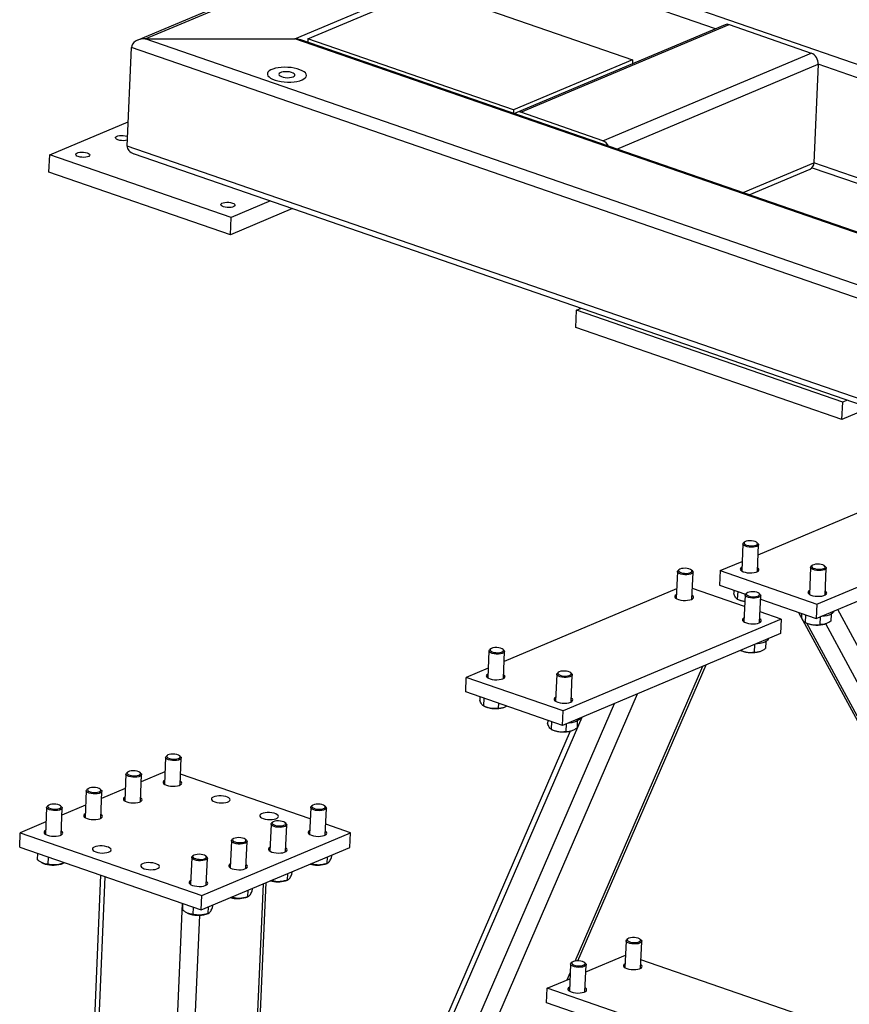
# Model space of a CAD drawing. Header units: millimetres. Extents: x 5 to 589, y 5 to 415.
# Tile 11 of 57: x 231 to 260, y 81 to 116. Entities that reach past the tile are written whole.
import ezdxf

# ---------------------------------------------------------------- set-up
doc = ezdxf.new("R2010")
doc.units = ezdxf.units.MM
doc.layers.add('TRAIT-FORT', color=4, linetype='Continuous', lineweight=25)

msp = doc.modelspace()

# ---------------------------------------------------------------- linework, layer by layer
at = {"layer": 'TRAIT-FORT', "color": 4, "linetype": 'Continuous', "lineweight": 25}
for p, q in [((253.091, 123.331), (234.789, 115.629)), ((235.047, 115.679), (253.167, 123.304)), ((240.36, 115.678), (256.086, 122.296)), ((317.535, 95.003), (248.432, 118.877)), ((255.29, 116.033), (248.207, 118.48)), ((240.828, 115.677), (245.053, 117.455)), ((245.053, 117.455), (252.349, 114.934)), ((255.632, 116.177), (248.24, 113.066)), ((248.382, 113.068), (255.775, 116.179)), ((255.775, 116.179), (258.694, 115.17)), ((321.663, 85.754), (235.047, 115.679)), ((235.047, 115.679), (240.36, 115.678)), ((321.138, 87.77), (240.36, 115.678)), ((240.828, 115.677), (240.823, 115.557)), ((248.125, 113.157), (240.828, 115.677)), ((234.413, 111.871), (234.565, 115.37)), ((321.695, 85.267), (234.565, 115.37)), ((321.115, 87.817), (240.573, 115.643)), ((251.301, 112.059), (258.694, 115.17)), ((252.349, 114.934), (248.125, 113.157)), ((251.794, 111.766), (258.938, 114.773)), ((252.349, 114.934), (252.343, 114.793)), ((258.938, 114.773), (258.786, 111.274)), ((273.317, 109.805), (258.938, 114.773)), ((248.125, 113.157), (248.12, 113.036)), ((251.301, 112.059), (248.382, 113.068)), ((231.665, 111.563), (234.451, 112.735)), ((234.404, 112.222), (234.428, 112.213)), ((321.544, 81.769), (234.413, 111.871)), ((231.638, 110.946), (231.665, 111.563)), ((238.104, 109.339), (231.665, 111.563)), ((234.655, 111.597), (321.507, 81.591)), ((256.276, 110.218), (258.786, 111.274)), ((268.683, 107.855), (258.786, 111.274)), ((238.077, 108.721), (231.638, 110.946)), ((256.491, 110.144), (258.657, 111.056)), ((258.724, 111.104), (268.434, 107.75)), ((239.495, 109.925), (238.104, 109.339)), ((240.286, 109.651), (238.077, 108.721)), ((238.077, 108.721), (238.104, 109.339)), ((250.34, 105.429), (250.366, 106.046)), ((250.366, 106.046), (250.526, 106.114)), ((259.809, 102.784), (250.366, 106.046)), ((259.782, 102.167), (250.34, 105.429)), ((259.782, 102.167), (259.809, 102.784)), ((259.969, 102.851), (259.809, 102.784)), ((260.76, 102.578), (259.782, 102.167)), ((256.805, 97.369), (262.927, 99.946)), ((258.895, 95.618), (266.639, 98.877)), ((258.873, 95.103), (266.617, 98.362)), ((256.265, 97.75), (256.224, 96.791)), ((256.328, 97.82), (256.291, 97.791)), ((256.799, 97.769), (256.764, 97.801)), ((256.779, 96.767), (256.82, 97.726)), ((254.005, 96.842), (253.968, 96.814)), ((254.475, 96.792), (254.441, 96.823)), ((255.461, 96.804), (255.439, 96.289)), ((255.461, 96.804), (256.239, 97.131)), ((255.461, 96.804), (258.895, 95.618)), ((258.669, 96.92), (258.627, 95.961)), ((258.731, 96.99), (258.695, 96.961)), ((259.202, 96.939), (259.168, 96.971)), ((259.182, 95.937), (259.224, 96.896)), ((253.942, 96.773), (253.9, 95.813)), ((254.455, 95.789), (254.497, 96.748)), ((253.915, 96.153), (247.793, 93.577)), ((256.328, 95.533), (254.472, 96.174)), ((255.439, 96.289), (256.359, 95.972)), ((255.947, 96.114), (255.942, 96)), ((256.081, 96.068), (256.069, 95.796)), ((256.069, 95.796), (256.137, 95.767)), ((256.346, 95.942), (256.304, 94.983)), ((256.408, 96.012), (256.371, 95.983)), ((256.879, 95.961), (256.845, 95.993)), ((256.859, 94.959), (256.901, 95.918)), ((256.895, 95.786), (258.873, 95.103)), ((258.895, 95.618), (258.873, 95.103)), ((261.37, 92.219), (259.633, 95.423)), ((257.628, 95.084), (249.883, 91.825)), ((257.628, 95.084), (256.876, 95.344)), ((257.628, 95.084), (257.605, 94.57)), ((258.241, 95.321), (263.362, 85.876)), ((258.35, 95.275), (258.344, 95.286)), ((258.35, 95.284), (258.345, 95.169)), ((258.485, 95.237), (258.473, 94.966)), ((259.007, 95.16), (258.995, 94.888)), ((259.401, 95.261), (259.39, 95.014)), ((258.473, 94.966), (258.541, 94.936)), ((263.369, 86.019), (258.531, 94.94)), ((259.18, 94.909), (259.197, 94.914)), ((260.8, 91.979), (259.205, 94.919)), ((257.605, 94.57), (249.861, 91.311)), ((247.316, 94.028), (247.279, 93.999)), ((247.787, 93.977), (247.753, 94.009)), ((256.684, 94.182), (256.672, 93.91)), ((257.078, 94.283), (257.067, 94.037)), ((247.254, 93.958), (247.212, 92.999)), ((247.767, 92.975), (247.809, 93.934)), ((256.185, 93.972), (256.217, 93.959)), ((256.857, 93.931), (256.874, 93.936)), ((247.227, 93.339), (246.45, 93.011)), ((250.315, 82.949), (254.848, 93.409)), ((250.408, 82.956), (254.958, 93.456)), ((246.427, 92.497), (246.45, 93.011)), ((249.883, 91.825), (246.45, 93.011)), ((249.657, 93.127), (249.616, 92.168)), ((249.72, 93.197), (249.683, 93.169)), ((250.19, 93.147), (250.156, 93.178)), ((250.171, 92.144), (250.212, 93.103)), ((239.468, 62.289), (252.531, 92.434)), ((249.861, 91.311), (246.427, 92.497)), ((246.935, 92.322), (246.93, 92.207)), ((247.069, 92.275), (247.057, 92.004)), ((239.176, 63.174), (251.705, 92.087)), ((247.058, 92.004), (247.125, 91.974)), ((247.587, 92.096), (247.58, 91.926)), ((247.765, 91.946), (247.782, 91.952)), ((238.382, 63.506), (250.558, 91.604)), ((249.861, 91.311), (249.883, 91.825)), ((249.338, 91.491), (249.333, 91.377)), ((249.473, 91.445), (249.461, 91.173)), ((249.995, 91.367), (249.984, 91.096)), ((250.389, 91.468), (250.379, 91.222)), ((250.139, 91.107), (238.405, 64.028)), ((249.461, 91.173), (249.529, 91.144)), ((250.168, 91.116), (250.185, 91.122)), ((235.777, 90.181), (235.736, 89.222)), ((235.84, 90.25), (235.803, 90.222)), ((236.31, 90.2), (236.276, 90.231)), ((236.291, 89.197), (236.332, 90.157)), ((234.369, 89.588), (234.328, 88.629)), ((234.432, 89.658), (234.395, 89.629)), ((234.902, 89.607), (234.868, 89.639)), ((234.883, 88.605), (234.924, 89.564)), ((235.755, 89.662), (234.913, 89.308)), ((240.91, 87.992), (236.307, 89.583)), ((232.961, 88.996), (232.919, 88.036)), ((233.024, 89.065), (232.987, 89.037)), ((233.494, 89.015), (233.46, 89.046)), ((233.475, 88.012), (233.516, 88.971)), ((234.347, 89.069), (233.505, 88.715)), ((231.615, 88.473), (231.579, 88.444)), ((232.086, 88.422), (232.052, 88.454)), ((232.939, 88.477), (232.097, 88.123)), ((240.99, 88.471), (240.953, 88.442)), ((241.461, 88.42), (241.427, 88.452)), ((231.553, 88.403), (231.511, 87.444)), ((232.066, 87.42), (232.108, 88.379)), ((240.928, 88.401), (240.886, 87.442)), ((241.441, 87.418), (241.483, 88.377)), ((231.531, 87.884), (230.62, 87.501)), ((239.52, 87.809), (239.478, 86.85)), ((239.582, 87.878), (239.545, 87.85)), ((240.053, 87.828), (240.019, 87.859)), ((240.033, 86.825), (240.075, 87.785)), ((242.339, 87.499), (241.458, 87.803)), ((230.598, 86.987), (230.62, 87.501)), ((230.62, 87.501), (237.058, 85.277)), ((237.058, 85.277), (242.339, 87.499)), ((242.316, 86.984), (242.339, 87.499)), ((238.112, 87.216), (238.07, 86.257)), ((238.174, 87.286), (238.137, 87.257)), ((238.645, 87.235), (238.611, 87.267)), ((238.625, 86.233), (238.667, 87.192)), ((230.598, 86.987), (237.036, 84.762)), ((231.232, 86.768), (231.222, 86.547)), ((236.766, 86.693), (236.729, 86.665)), ((237.036, 84.762), (242.316, 86.984)), ((237.237, 86.643), (237.203, 86.674)), ((241.661, 86.709), (241.656, 86.601)), ((231.408, 86.427), (231.425, 86.419)), ((231.608, 86.637), (231.597, 86.384)), ((232.064, 86.392), (232.134, 86.415)), ((232.129, 86.458), (232.127, 86.413)), ((236.704, 86.624), (236.662, 85.664)), ((237.217, 85.64), (237.259, 86.599)), ((240.972, 86.383), (240.903, 86.39)), ((240.974, 86.419), (240.972, 86.383)), ((241.439, 86.39), (241.509, 86.413)), ((241.512, 86.646), (241.502, 86.411)), ((233.469, 85.995), (231.747, 46.36)), ((240.104, 86.053), (240.094, 85.818)), ((240.253, 86.116), (240.248, 86.009)), ((231.91, 46.222), (233.635, 85.937)), ((238.25, 62.685), (239.249, 85.694)), ((238.348, 62.726), (239.347, 85.735)), ((239.564, 85.79), (239.495, 85.797)), ((239.566, 85.827), (239.564, 85.79)), ((240.031, 85.797), (240.101, 85.821)), ((237.036, 84.762), (237.058, 85.277)), ((238.696, 85.461), (238.686, 85.226)), ((238.845, 85.523), (238.84, 85.416)), ((234.657, 45.273), (236.382, 84.988)), ((236.382, 84.988), (236.373, 84.767)), ((237.437, 84.931), (237.432, 84.824)), ((238.156, 85.198), (238.087, 85.205)), ((238.158, 85.234), (238.156, 85.198)), ((238.623, 85.205), (238.693, 85.228)), ((235.997, 61.737), (236.989, 84.575)), ((236.559, 84.647), (236.575, 84.64)), ((236.759, 84.858), (236.748, 84.605)), ((237.215, 84.612), (237.285, 84.635)), ((237.288, 84.868), (237.278, 84.633)), ((252.12, 83.671), (252.078, 82.712)), ((252.182, 83.741), (252.145, 83.712)), ((252.653, 83.69), (252.619, 83.722)), ((252.633, 82.688), (252.675, 83.647)), ((250.149, 82.842), (250.107, 81.883)), ((250.211, 82.911), (250.174, 82.883)), ((250.682, 82.861), (250.647, 82.892)), ((250.662, 81.858), (250.704, 82.818)), ((250.692, 82.561), (252.097, 83.153)), ((260.254, 80.365), (252.646, 82.993)), ((250.025, 82.281), (250.135, 82.534)), ((249.321, 81.984), (250.126, 82.323)), ((249.299, 81.47), (249.321, 81.984)), ((258.764, 78.722), (249.321, 81.984)), ((258.742, 78.207), (249.299, 81.47))]:
    msp.add_line(p, q, dxfattribs=at)
at = {"layer": 'TRAIT-FORT', "color": 4, "linetype": 'Continuous', "lineweight": 25, "flags": 128}
for points in [[(240.618, 114.218), (240.684, 114.252), (240.734, 114.291), (240.764, 114.332), (240.775, 114.376), (240.766, 114.42), (240.737, 114.464), (240.689, 114.507), (240.624, 114.546), (240.543, 114.581), (240.449, 114.611), (240.345, 114.635), (240.232, 114.653), (240.116, 114.663), (239.998, 114.666), (239.883, 114.661), (239.773, 114.649), (239.673, 114.63), (239.584, 114.604), (239.509, 114.573), (239.451, 114.537), (239.411, 114.496), (239.39, 114.454), (239.389, 114.409), (239.408, 114.365), (239.447, 114.322), (239.503, 114.281), (239.576, 114.244), (239.664, 114.211), (239.764, 114.184), (239.873, 114.163), (239.988, 114.149), (240.105, 114.142), (240.222, 114.143), (240.335, 114.152), (240.44, 114.167), (240.535, 114.19), (240.618, 114.218)], [(240.618, 114.218), (240.684, 114.252), (240.734, 114.291), (240.764, 114.332), (240.775, 114.376), (240.766, 114.42), (240.737, 114.464), (240.689, 114.507), (240.624, 114.546), (240.543, 114.581), (240.449, 114.611), (240.345, 114.635), (240.232, 114.653), (240.116, 114.663), (239.998, 114.666), (239.883, 114.661), (239.773, 114.649), (239.673, 114.63), (239.584, 114.604), (239.509, 114.573), (239.451, 114.537), (239.411, 114.496), (239.39, 114.454), (239.389, 114.409), (239.408, 114.365), (239.447, 114.322), (239.503, 114.281), (239.576, 114.244), (239.664, 114.211), (239.764, 114.184), (239.873, 114.163), (239.988, 114.149), (240.105, 114.142), (240.222, 114.143), (240.335, 114.152), (240.44, 114.167), (240.535, 114.19), (240.618, 114.218)], [(240.3, 114.328), (240.34, 114.351), (240.361, 114.378), (240.362, 114.407), (240.341, 114.436), (240.301, 114.462), (240.245, 114.484), (240.177, 114.5), (240.101, 114.509), (240.025, 114.51), (239.952, 114.503), (239.889, 114.489), (239.84, 114.468), (239.809, 114.443), (239.798, 114.415), (239.808, 114.386), (239.839, 114.358), (239.887, 114.334), (239.95, 114.314), (240.022, 114.302), (240.099, 114.297), (240.175, 114.3), (240.243, 114.311), (240.3, 114.328)], [(234.422, 112.083), (234.414, 112.08), (234.355, 112.067), (234.287, 112.061), (234.216, 112.063), (234.148, 112.073), (234.087, 112.089), (234.039, 112.11), (234.008, 112.136), (233.996, 112.162), (234.004, 112.189), (234.032, 112.212), (234.077, 112.231), (234.135, 112.244), (234.203, 112.25), (234.274, 112.248), (234.343, 112.238), (234.404, 112.222), (234.404, 112.222)], [(232.996, 111.63), (233.044, 111.608), (233.075, 111.583), (233.087, 111.556), (233.079, 111.53), (233.051, 111.506), (233.006, 111.487), (232.947, 111.475), (232.879, 111.469), (232.808, 111.471), (232.74, 111.48), (232.679, 111.496), (232.631, 111.518), (232.599, 111.543), (232.587, 111.57), (232.596, 111.596), (232.623, 111.62), (232.669, 111.638), (232.727, 111.651), (232.795, 111.657), (232.866, 111.655), (232.935, 111.646), (232.996, 111.63)], [(238.146, 109.85), (238.194, 109.829), (238.225, 109.803), (238.237, 109.777), (238.229, 109.75), (238.201, 109.727), (238.156, 109.708), (238.098, 109.695), (238.03, 109.689), (237.959, 109.691), (237.89, 109.701), (237.829, 109.717), (237.781, 109.738), (237.75, 109.763), (237.738, 109.79), (237.746, 109.816), (237.774, 109.84), (237.819, 109.859), (237.878, 109.872), (237.945, 109.878), (238.017, 109.876), (238.085, 109.866), (238.146, 109.85)], [(256.38, 97.845), (256.336, 97.826), (256.311, 97.802), (256.307, 97.775), (256.323, 97.749), (256.36, 97.724), (256.412, 97.705), (256.477, 97.691), (256.547, 97.685), (256.618, 97.686), (256.681, 97.696), (256.733, 97.712), (256.768, 97.734), (256.783, 97.76), (256.777, 97.787), (256.75, 97.812), (256.705, 97.835), (256.645, 97.852), (256.577, 97.862), (256.506, 97.864), (256.438, 97.859), (256.38, 97.845)], [(256.799, 97.769), (256.818, 97.743), (256.818, 97.715), (256.799, 97.688), (256.76, 97.665), (256.705, 97.648), (256.638, 97.637), (256.564, 97.634), (256.489, 97.638), (256.417, 97.65), (256.355, 97.668), (256.307, 97.692), (256.276, 97.719), (256.265, 97.748), (256.275, 97.776), (256.291, 97.791)], [(254.411, 96.678), (254.349, 96.664), (254.279, 96.656), (254.203, 96.657), (254.129, 96.665), (254.062, 96.681), (254.006, 96.702), (253.966, 96.728), (253.945, 96.756), (253.944, 96.784), (253.964, 96.811), (253.968, 96.814)], [(254.386, 96.725), (254.429, 96.745), (254.455, 96.769), (254.459, 96.795), (254.442, 96.822), (254.406, 96.846), (254.353, 96.866), (254.289, 96.88), (254.218, 96.886), (254.148, 96.885), (254.084, 96.875), (254.033, 96.859), (253.998, 96.837), (253.983, 96.811), (253.989, 96.784), (254.016, 96.758), (254.061, 96.736), (254.12, 96.719), (254.188, 96.709), (254.26, 96.707), (254.327, 96.712), (254.386, 96.725)], [(254.475, 96.792), (254.486, 96.78), (254.497, 96.751), (254.488, 96.723), (254.458, 96.698), (254.411, 96.678)], [(256.23, 96.929), (256.202, 96.912), (256.177, 96.883), (256.172, 96.852), (256.188, 96.821), (256.224, 96.791), (256.277, 96.765), (256.345, 96.744), (256.423, 96.73), (256.506, 96.723), (256.588, 96.724), (256.666, 96.733), (256.733, 96.749), (256.786, 96.771), (256.821, 96.798), (256.837, 96.828), (256.831, 96.86), (256.805, 96.891), (256.785, 96.905)], [(259.202, 96.939), (259.221, 96.913), (259.222, 96.884), (259.202, 96.858), (259.163, 96.835), (259.109, 96.817), (259.042, 96.806), (258.968, 96.803), (258.892, 96.808), (258.821, 96.82), (258.759, 96.838), (258.711, 96.862), (258.68, 96.889), (258.669, 96.917), (258.679, 96.945), (258.695, 96.961)], [(258.784, 97.015), (258.74, 96.996), (258.715, 96.972), (258.71, 96.945), (258.727, 96.918), (258.763, 96.894), (258.816, 96.874), (258.881, 96.86), (258.951, 96.854), (259.021, 96.856), (259.085, 96.865), (259.137, 96.882), (259.171, 96.904), (259.186, 96.929), (259.18, 96.956), (259.153, 96.982), (259.108, 97.004), (259.049, 97.021), (258.981, 97.032), (258.91, 97.034), (258.842, 97.028), (258.784, 97.015)], [(258.633, 96.099), (258.606, 96.082), (258.58, 96.053), (258.576, 96.022), (258.592, 95.99), (258.627, 95.961), (258.681, 95.935), (258.749, 95.914), (258.826, 95.899), (258.909, 95.893), (258.992, 95.894), (259.07, 95.902), (259.137, 95.918), (259.19, 95.941), (259.225, 95.968), (259.24, 95.998), (259.235, 96.03), (259.209, 96.06), (259.188, 96.075)], [(253.906, 95.952), (253.899, 95.948), (253.864, 95.92), (253.848, 95.89), (253.854, 95.859), (253.88, 95.828), (253.925, 95.8), (253.986, 95.776), (254.06, 95.758), (254.141, 95.748), (254.224, 95.745), (254.305, 95.75), (254.378, 95.762), (254.438, 95.782)], [(254.438, 95.782), (254.483, 95.806), (254.508, 95.835), (254.513, 95.866), (254.497, 95.898), (254.461, 95.927)], [(256.814, 95.847), (256.753, 95.833), (256.682, 95.826), (256.607, 95.827), (256.533, 95.835), (256.465, 95.85), (256.409, 95.872), (256.37, 95.897), (256.349, 95.925), (256.348, 95.954), (256.368, 95.98), (256.371, 95.983)], [(256.789, 95.895), (256.833, 95.914), (256.858, 95.939), (256.863, 95.965), (256.846, 95.992), (256.81, 96.016), (256.757, 96.036), (256.692, 96.05), (256.622, 96.056), (256.552, 96.054), (256.488, 96.045), (256.436, 96.028), (256.402, 96.006), (256.387, 95.981), (256.393, 95.954), (256.42, 95.928), (256.465, 95.906), (256.524, 95.889), (256.592, 95.879), (256.663, 95.876), (256.731, 95.882), (256.789, 95.895)], [(256.879, 95.961), (256.89, 95.949), (256.901, 95.921), (256.891, 95.893), (256.862, 95.868), (256.814, 95.847)], [(256.31, 95.121), (256.303, 95.117), (256.267, 95.09), (256.252, 95.06), (256.258, 95.028), (256.284, 94.998), (256.329, 94.969), (256.39, 94.946), (256.463, 94.928), (256.544, 94.917), (256.628, 94.914), (256.708, 94.919), (256.781, 94.932), (256.842, 94.951)], [(256.842, 94.951), (256.887, 94.976), (256.912, 95.005), (256.917, 95.036), (256.901, 95.067), (256.865, 95.097)], [(259.49, 95.363), (259.479, 95.332), (259.447, 95.293), (259.397, 95.259), (259.331, 95.228), (259.25, 95.204), (259.157, 95.185), (259.055, 95.174), (259.038, 95.173)], [(257.167, 94.385), (257.164, 94.374), (257.142, 94.334)], [(247.722, 93.863), (247.661, 93.849), (247.59, 93.842), (247.515, 93.842), (247.441, 93.851), (247.373, 93.866), (247.318, 93.887), (247.278, 93.913), (247.257, 93.941), (247.256, 93.969), (247.276, 93.996), (247.279, 93.999)], [(247.697, 93.911), (247.741, 93.93), (247.766, 93.954), (247.771, 93.981), (247.754, 94.007), (247.718, 94.032), (247.665, 94.052), (247.6, 94.065), (247.53, 94.072), (247.46, 94.07), (247.396, 94.06), (247.344, 94.044), (247.31, 94.022), (247.295, 93.996), (247.301, 93.969), (247.328, 93.944), (247.373, 93.921), (247.432, 93.904), (247.5, 93.894), (247.571, 93.892), (247.639, 93.898), (247.697, 93.911)], [(257.142, 94.334), (257.101, 94.298), (257.043, 94.265), (256.969, 94.238), (256.882, 94.216), (256.784, 94.201), (256.715, 94.195)], [(247.787, 93.977), (247.798, 93.965), (247.809, 93.936), (247.799, 93.909), (247.77, 93.884), (247.722, 93.863)], [(247.218, 93.137), (247.211, 93.133), (247.175, 93.106), (247.16, 93.075), (247.166, 93.044), (247.192, 93.013), (247.237, 92.985), (247.298, 92.961), (247.371, 92.944), (247.452, 92.933), (247.536, 92.93), (247.617, 92.935), (247.69, 92.947), (247.75, 92.967)], [(247.75, 92.967), (247.795, 92.992), (247.82, 93.021), (247.825, 93.052), (247.809, 93.083), (247.773, 93.113)], [(250.126, 93.033), (250.065, 93.018), (249.994, 93.011), (249.918, 93.012), (249.844, 93.02), (249.777, 93.036), (249.721, 93.057), (249.681, 93.082), (249.66, 93.111), (249.66, 93.139), (249.679, 93.166), (249.683, 93.169)], [(250.101, 93.08), (250.145, 93.1), (250.17, 93.124), (250.174, 93.15), (250.158, 93.177), (250.121, 93.201), (250.068, 93.221), (250.004, 93.235), (249.934, 93.241), (249.863, 93.24), (249.8, 93.23), (249.748, 93.214), (249.713, 93.192), (249.698, 93.166), (249.704, 93.139), (249.731, 93.113), (249.776, 93.091), (249.835, 93.074), (249.904, 93.064), (249.975, 93.061), (250.043, 93.067), (250.101, 93.08)], [(250.19, 93.147), (250.201, 93.134), (250.212, 93.106), (250.203, 93.078), (250.173, 93.053), (250.126, 93.033)], [(249.622, 92.306), (249.614, 92.302), (249.579, 92.275), (249.564, 92.245), (249.569, 92.214), (249.595, 92.183), (249.64, 92.155), (249.702, 92.131), (249.775, 92.113), (249.856, 92.103), (249.939, 92.1), (250.02, 92.105), (250.093, 92.117), (250.154, 92.136)], [(250.154, 92.136), (250.198, 92.161), (250.224, 92.19), (250.229, 92.221), (250.213, 92.253), (250.177, 92.282)], [(250.479, 91.571), (250.476, 91.559), (250.454, 91.52)], [(250.454, 91.52), (250.413, 91.483), (250.354, 91.45), (250.28, 91.423), (250.193, 91.401), (250.096, 91.386), (250.026, 91.38)], [(236.31, 90.2), (236.326, 90.181), (236.332, 90.152), (236.317, 90.125), (236.283, 90.101), (236.232, 90.082), (236.168, 90.069), (236.095, 90.064), (236.019, 90.067), (235.946, 90.077), (235.882, 90.094), (235.829, 90.116), (235.794, 90.143), (235.778, 90.171), (235.783, 90.199), (235.803, 90.222)], [(236.229, 90.26), (236.173, 90.279), (236.107, 90.29), (236.036, 90.295), (235.967, 90.291), (235.905, 90.28), (235.858, 90.262), (235.827, 90.239), (235.818, 90.212), (235.829, 90.186), (235.861, 90.161), (235.91, 90.139), (235.972, 90.124), (236.041, 90.116), (236.112, 90.115), (236.178, 90.123), (236.233, 90.138), (236.273, 90.159), (236.293, 90.184), (236.292, 90.21), (236.27, 90.237), (236.229, 90.26)], [(234.902, 89.607), (234.918, 89.588), (234.924, 89.56), (234.909, 89.532), (234.875, 89.508), (234.824, 89.489), (234.76, 89.477), (234.687, 89.471), (234.611, 89.474), (234.538, 89.484), (234.473, 89.501), (234.421, 89.524), (234.386, 89.55), (234.37, 89.578), (234.375, 89.607), (234.395, 89.629)], [(234.821, 89.667), (234.765, 89.686), (234.699, 89.698), (234.628, 89.702), (234.558, 89.699), (234.497, 89.687), (234.449, 89.669), (234.419, 89.646), (234.41, 89.62), (234.421, 89.593), (234.453, 89.568), (234.502, 89.547), (234.564, 89.531), (234.633, 89.523), (234.704, 89.523), (234.77, 89.53), (234.825, 89.545), (234.865, 89.566), (234.885, 89.591), (234.884, 89.618), (234.862, 89.644), (234.821, 89.667)], [(233.413, 89.075), (233.357, 89.093), (233.291, 89.105), (233.22, 89.11), (233.15, 89.106), (233.089, 89.095), (233.041, 89.077), (233.011, 89.053), (233.002, 89.027), (233.013, 89.001), (233.045, 88.975), (233.094, 88.954), (233.156, 88.939), (233.225, 88.931), (233.296, 88.93), (233.362, 88.938), (233.417, 88.953), (233.457, 88.974), (233.477, 88.998), (233.476, 89.025), (233.454, 89.051), (233.413, 89.075)], [(235.742, 89.36), (235.706, 89.336), (235.686, 89.306), (235.686, 89.275), (235.707, 89.244), (235.748, 89.215), (235.805, 89.19)], [(235.805, 89.19), (235.876, 89.17), (235.955, 89.158), (236.038, 89.153), (236.12, 89.156), (236.196, 89.166), (236.26, 89.184), (236.309, 89.208), (236.339, 89.236), (236.349, 89.267), (236.338, 89.298), (236.307, 89.328), (236.297, 89.336)], [(233.494, 89.015), (233.51, 88.996), (233.516, 88.967), (233.501, 88.94), (233.467, 88.916), (233.416, 88.897), (233.351, 88.884), (233.279, 88.879), (233.203, 88.881), (233.13, 88.892), (233.065, 88.909), (233.013, 88.931), (232.978, 88.957), (232.962, 88.986), (232.966, 89.014), (232.987, 89.037)], [(234.334, 88.767), (234.298, 88.743), (234.277, 88.714), (234.278, 88.682), (234.299, 88.651), (234.339, 88.622), (234.397, 88.597)], [(237.522, 88.597), (237.592, 88.577), (237.672, 88.565), (237.755, 88.56), (237.837, 88.563), (237.913, 88.573), (237.977, 88.591), (238.026, 88.615), (238.056, 88.643), (238.066, 88.674), (238.055, 88.705), (238.024, 88.735), (237.975, 88.762), (237.91, 88.785), (237.835, 88.801), (237.753, 88.81), (237.669, 88.811), (237.59, 88.804), (237.52, 88.789), (237.463, 88.769), (237.423, 88.743), (237.402, 88.713), (237.403, 88.682), (237.424, 88.65), (237.464, 88.621), (237.522, 88.597)], [(232.086, 88.422), (232.102, 88.403), (232.108, 88.374), (232.093, 88.347), (232.059, 88.323), (232.008, 88.304), (231.943, 88.291), (231.871, 88.286), (231.795, 88.289), (231.722, 88.299), (231.657, 88.316), (231.605, 88.338), (231.57, 88.365), (231.554, 88.393), (231.558, 88.421), (231.579, 88.444)], [(232.005, 88.482), (231.949, 88.501), (231.882, 88.513), (231.811, 88.517), (231.742, 88.513), (231.681, 88.502), (231.633, 88.484), (231.603, 88.461), (231.593, 88.435), (231.605, 88.408), (231.637, 88.383), (231.686, 88.362), (231.748, 88.346), (231.817, 88.338), (231.888, 88.338), (231.954, 88.345), (232.009, 88.36), (232.048, 88.381), (232.069, 88.406), (232.068, 88.433), (232.046, 88.459), (232.005, 88.482)], [(234.397, 88.597), (234.468, 88.578), (234.547, 88.565), (234.63, 88.56), (234.712, 88.563), (234.788, 88.574), (234.852, 88.592), (234.901, 88.615), (234.931, 88.643), (234.941, 88.674), (234.93, 88.706), (234.899, 88.736), (234.889, 88.743)], [(241.461, 88.42), (241.477, 88.401), (241.482, 88.373), (241.468, 88.345), (241.434, 88.321), (241.382, 88.302), (241.318, 88.29), (241.246, 88.285), (241.17, 88.287), (241.097, 88.297), (241.032, 88.314), (240.98, 88.337), (240.945, 88.363), (240.929, 88.391), (240.933, 88.42), (240.953, 88.442)], [(241.38, 88.481), (241.324, 88.499), (241.257, 88.511), (241.186, 88.515), (241.117, 88.512), (241.056, 88.5), (241.008, 88.482), (240.978, 88.459), (240.968, 88.433), (240.98, 88.406), (241.011, 88.381), (241.06, 88.36), (241.122, 88.344), (241.192, 88.336), (241.263, 88.336), (241.329, 88.344), (241.384, 88.358), (241.423, 88.379), (241.443, 88.404), (241.443, 88.431), (241.421, 88.457), (241.38, 88.481)], [(232.925, 88.175), (232.89, 88.151), (232.869, 88.121), (232.87, 88.09), (232.891, 88.058), (232.931, 88.029), (232.989, 88.005)], [(232.989, 88.005), (233.059, 87.985), (233.139, 87.973), (233.222, 87.968), (233.304, 87.971), (233.38, 87.981), (233.444, 87.999), (233.493, 88.023), (233.523, 88.051), (233.533, 88.082), (233.522, 88.113), (233.491, 88.143), (233.481, 88.15)], [(239.239, 88.003), (239.309, 87.984), (239.389, 87.972), (239.472, 87.967), (239.554, 87.97), (239.63, 87.98), (239.694, 87.998), (239.742, 88.022), (239.773, 88.05), (239.783, 88.08), (239.772, 88.112), (239.741, 88.142), (239.692, 88.169), (239.627, 88.192), (239.551, 88.208), (239.469, 88.216), (239.386, 88.217), (239.307, 88.211), (239.236, 88.196), (239.18, 88.175), (239.14, 88.149), (239.119, 88.12), (239.12, 88.088), (239.141, 88.057), (239.181, 88.028), (239.239, 88.003)], [(240.053, 87.828), (240.069, 87.809), (240.074, 87.78), (240.06, 87.753), (240.025, 87.729), (239.974, 87.71), (239.91, 87.697), (239.838, 87.692), (239.762, 87.694), (239.689, 87.705), (239.624, 87.722), (239.572, 87.744), (239.537, 87.771), (239.521, 87.799), (239.525, 87.827), (239.545, 87.85)], [(239.972, 87.888), (239.916, 87.906), (239.849, 87.918), (239.778, 87.923), (239.709, 87.919), (239.648, 87.908), (239.6, 87.89), (239.57, 87.867), (239.56, 87.84), (239.572, 87.814), (239.603, 87.789), (239.652, 87.767), (239.714, 87.752), (239.784, 87.744), (239.855, 87.743), (239.921, 87.751), (239.976, 87.766), (240.015, 87.787), (240.035, 87.812), (240.034, 87.838), (240.013, 87.865), (239.972, 87.888)], [(231.517, 87.582), (231.482, 87.558), (231.461, 87.528), (231.462, 87.497), (231.483, 87.466), (231.523, 87.437), (231.581, 87.412)], [(231.581, 87.412), (231.651, 87.393), (231.731, 87.38), (231.814, 87.375), (231.896, 87.378), (231.972, 87.389), (232.036, 87.406), (232.084, 87.43), (232.115, 87.458), (232.125, 87.489), (232.114, 87.52), (232.083, 87.551), (232.072, 87.558)], [(240.892, 87.58), (240.857, 87.556), (240.836, 87.527), (240.836, 87.495), (240.858, 87.464), (240.898, 87.435), (240.956, 87.41)], [(240.956, 87.41), (241.026, 87.391), (241.106, 87.378), (241.189, 87.373), (241.271, 87.376), (241.346, 87.387), (241.41, 87.405), (241.459, 87.428), (241.49, 87.456), (241.5, 87.487), (241.489, 87.519), (241.458, 87.549), (241.447, 87.556)], [(233.298, 86.819), (233.368, 86.799), (233.448, 86.787), (233.531, 86.782), (233.613, 86.785), (233.688, 86.796), (233.753, 86.813), (233.801, 86.837), (233.832, 86.865), (233.842, 86.896), (233.831, 86.927), (233.8, 86.958), (233.751, 86.985), (233.686, 87.007), (233.61, 87.023), (233.528, 87.032), (233.445, 87.033), (233.366, 87.026), (233.295, 87.012), (233.238, 86.991), (233.199, 86.965), (233.178, 86.935), (233.179, 86.904), (233.2, 86.873), (233.24, 86.844), (233.298, 86.819)], [(238.645, 87.235), (238.66, 87.216), (238.666, 87.188), (238.652, 87.16), (238.617, 87.136), (238.566, 87.117), (238.502, 87.105), (238.429, 87.099), (238.354, 87.102), (238.281, 87.112), (238.216, 87.129), (238.164, 87.152), (238.129, 87.178), (238.113, 87.206), (238.117, 87.235), (238.137, 87.257)], [(238.564, 87.295), (238.508, 87.314), (238.441, 87.326), (238.37, 87.33), (238.301, 87.327), (238.24, 87.315), (238.192, 87.297), (238.162, 87.274), (238.152, 87.248), (238.164, 87.221), (238.195, 87.196), (238.244, 87.175), (238.306, 87.159), (238.376, 87.151), (238.447, 87.151), (238.513, 87.158), (238.568, 87.173), (238.607, 87.194), (238.627, 87.219), (238.626, 87.246), (238.605, 87.272), (238.564, 87.295)], [(237.237, 86.643), (237.252, 86.623), (237.258, 86.595), (237.243, 86.568), (237.209, 86.544), (237.158, 86.525), (237.094, 86.512), (237.021, 86.507), (236.946, 86.509), (236.873, 86.519), (236.808, 86.536), (236.756, 86.559), (236.72, 86.585), (236.704, 86.614), (236.709, 86.642), (236.729, 86.665)], [(237.156, 86.703), (237.1, 86.721), (237.033, 86.733), (236.962, 86.738), (236.893, 86.734), (236.832, 86.723), (236.784, 86.705), (236.754, 86.681), (236.744, 86.655), (236.755, 86.629), (236.787, 86.603), (236.836, 86.582), (236.898, 86.567), (236.968, 86.559), (237.039, 86.558), (237.105, 86.566), (237.16, 86.581), (237.199, 86.601), (237.219, 86.626), (237.218, 86.653), (237.197, 86.679), (237.156, 86.703)], [(239.484, 86.988), (239.448, 86.964), (239.428, 86.934), (239.428, 86.903), (239.449, 86.872), (239.49, 86.843), (239.547, 86.818)], [(239.547, 86.818), (239.618, 86.798), (239.698, 86.786), (239.781, 86.781), (239.863, 86.784), (239.938, 86.794), (240.002, 86.812), (240.051, 86.836), (240.082, 86.864), (240.092, 86.895), (240.081, 86.926), (240.05, 86.956), (240.039, 86.964)], [(235.014, 86.226), (235.085, 86.206), (235.165, 86.194), (235.248, 86.189), (235.33, 86.192), (235.405, 86.202), (235.469, 86.22), (235.518, 86.244), (235.549, 86.272), (235.559, 86.303), (235.548, 86.334), (235.517, 86.364), (235.467, 86.392), (235.403, 86.414), (235.327, 86.43), (235.245, 86.439), (235.162, 86.44), (235.083, 86.433), (235.012, 86.419), (234.955, 86.398), (234.915, 86.372), (234.895, 86.342), (234.895, 86.311), (234.916, 86.28), (234.957, 86.251), (235.014, 86.226)], [(238.076, 86.395), (238.04, 86.371), (238.02, 86.341), (238.02, 86.31), (238.041, 86.279), (238.082, 86.25), (238.139, 86.225)], [(238.139, 86.225), (238.21, 86.206), (238.29, 86.193), (238.373, 86.188), (238.455, 86.191), (238.53, 86.202), (238.594, 86.22), (238.643, 86.243), (238.674, 86.271), (238.684, 86.302), (238.673, 86.334), (238.642, 86.364), (238.631, 86.371)], [(236.668, 85.803), (236.632, 85.779), (236.612, 85.749), (236.612, 85.718), (236.633, 85.686), (236.674, 85.657), (236.731, 85.633)], [(236.731, 85.633), (236.802, 85.613), (236.881, 85.601), (236.965, 85.596), (237.047, 85.599), (237.122, 85.609), (237.186, 85.627), (237.235, 85.651), (237.265, 85.679), (237.276, 85.71), (237.265, 85.741), (237.234, 85.771), (237.223, 85.778)], [(252.196, 83.595), (252.152, 83.62), (252.126, 83.647), (252.12, 83.676), (252.135, 83.703), (252.145, 83.712)], [(252.226, 83.64), (252.282, 83.621), (252.349, 83.609), (252.42, 83.605), (252.489, 83.609), (252.55, 83.62), (252.598, 83.638), (252.628, 83.661), (252.638, 83.687), (252.626, 83.714), (252.595, 83.739), (252.545, 83.761), (252.483, 83.776), (252.414, 83.784), (252.343, 83.785), (252.277, 83.777), (252.222, 83.762), (252.183, 83.741), (252.162, 83.716), (252.163, 83.69), (252.185, 83.663), (252.226, 83.64)], [(252.653, 83.69), (252.658, 83.685), (252.674, 83.657), (252.67, 83.629), (252.645, 83.603), (252.602, 83.581), (252.544, 83.565), (252.475, 83.556), (252.4, 83.555), (252.325, 83.561), (252.255, 83.575), (252.196, 83.595)], [(250.225, 82.765), (250.181, 82.79), (250.155, 82.818), (250.149, 82.846), (250.164, 82.873), (250.174, 82.883)], [(250.255, 82.81), (250.311, 82.792), (250.377, 82.78), (250.448, 82.776), (250.518, 82.779), (250.579, 82.791), (250.626, 82.809), (250.657, 82.832), (250.666, 82.858), (250.655, 82.885), (250.623, 82.91), (250.574, 82.931), (250.512, 82.946), (250.443, 82.955), (250.372, 82.955), (250.306, 82.947), (250.251, 82.932), (250.211, 82.912), (250.191, 82.887), (250.192, 82.86), (250.214, 82.834), (250.255, 82.81)], [(250.682, 82.861), (250.687, 82.856), (250.703, 82.827), (250.698, 82.799), (250.674, 82.773), (250.631, 82.752), (250.572, 82.736), (250.503, 82.727), (250.429, 82.725), (250.354, 82.732), (250.284, 82.745), (250.225, 82.765)], [(252.084, 82.85), (252.049, 82.826), (252.028, 82.797), (252.028, 82.765), (252.05, 82.734), (252.09, 82.705), (252.147, 82.68)], [(252.147, 82.68), (252.218, 82.661), (252.298, 82.648), (252.381, 82.643), (252.463, 82.646), (252.538, 82.657), (252.602, 82.675), (252.651, 82.698), (252.682, 82.727), (252.692, 82.757), (252.681, 82.789), (252.65, 82.819), (252.639, 82.826)], [(250.113, 82.021), (250.077, 81.997), (250.057, 81.967), (250.057, 81.936), (250.078, 81.905), (250.119, 81.876), (250.176, 81.851)], [(250.176, 81.851), (250.247, 81.831), (250.326, 81.819), (250.41, 81.814), (250.492, 81.817), (250.567, 81.827), (250.631, 81.845), (250.68, 81.869), (250.71, 81.897), (250.72, 81.928), (250.71, 81.959), (250.679, 81.989), (250.668, 81.997)]]:
    msp.add_lwpolyline(points, dxfattribs=at)
at = {"layer": 'TRAIT-FORT', "color": 4, "linetype": 'Continuous', "lineweight": 25}
for centre, radius, start, end in [((255.705, 115.993), 0.198, 69.4375, 111.7365), ((258.527, 114.794), 0.411, 356.9726, 66.1167), ((248.314, 112.893), 0.188, 68.4871, 138.4285), ((251.164, 111.717), 0.368, 24.1338, 68.1394), ((258.554, 111.263), 0.232, 296.5259, 2.6043), ((256.447, 96.531), 0.825, 247.9176, 262.2377), ((258.901, 95.867), 0.998, 248.8153, 286.2102), ((256.579, 94.908), 1.016, 249.1353, 285.5103), ((247.487, 92.924), 1.016, 249.1353, 285.5103), ((249.891, 92.093), 1.016, 249.1353, 285.5103), ((231.786, 87.366), 1.014, 249.1129, 285.9126), ((241.159, 87.396), 1.044, 255.2958, 285.5641), ((239.751, 86.803), 1.044, 255.2958, 285.5641), ((238.343, 86.21), 1.044, 255.2958, 285.5641), ((236.937, 85.587), 1.014, 249.1129, 285.9126)]:
    msp.add_arc(centre, radius, start, end, dxfattribs=at)
for centre, start_param, end_param in [((235.034, 115.37), 1.520593, 3.091389), ((235.034, 115.37), 1.520593, 3.091389), ((240.346, 115.369), 1.043777, 1.520593), ((240.346, 115.369), 1.043777, 1.520593), ((234.882, 111.871), 3.091389, 4.18537), ((234.882, 111.871), 3.091389, 4.18537)]:
    msp.add_ellipse(centre, major_axis=(0.469, 0.015), ratio=0.657633, start_param=start_param, end_param=end_param, dxfattribs=at)
for points, knots in [([(256.069, 95.796), (256.058, 95.802), (256.034, 95.815), (256.001, 95.86), (255.969, 95.923), (255.951, 95.974), (255.942, 96)], [0, 0, 0, 0, 0.264605, 0.534948, 0.765343, 1, 1, 1, 1]), ([(256.069, 95.796), (256.114, 95.778), (256.201, 95.742), (256.292, 95.726), (256.336, 95.718)], [0, 0, 0, 0, 0.515402, 1, 1, 1, 1]), ([(258.473, 94.966), (258.461, 94.972), (258.438, 94.985), (258.404, 95.03), (258.373, 95.093), (258.355, 95.144), (258.345, 95.169)], [0, 0, 0, 0, 0.264605, 0.534948, 0.765343, 1, 1, 1, 1]), ([(258.473, 94.966), (258.518, 94.948), (258.608, 94.911), (258.744, 94.883), (258.874, 94.876), (258.955, 94.884), (258.995, 94.888)], [0, 0, 0, 0, 0.264605, 0.534948, 0.765343, 1, 1, 1, 1]), ([(259.39, 95.014), (259.365, 94.998), (259.314, 94.965), (259.229, 94.923), (259.135, 94.894), (259.061, 94.887), (259.015, 94.887), (259.002, 94.888), (258.995, 94.888)], [0, 0, 0, 0, 0.192003, 0.385859, 0.637822, 0.896593, 0.948284, 1, 1, 1, 1]), ([(256.672, 93.91), (256.722, 93.911), (256.804, 93.912), (256.924, 93.953), (257.006, 93.996), (257.053, 94.028), (257.067, 94.037)], [0, 0, 0, 0, 0.385549, 0.637642, 0.896546, 1, 1, 1, 1]), ([(256.188, 93.974), (256.22, 93.961), (256.298, 93.93), (256.421, 93.905), (256.551, 93.898), (256.631, 93.906), (256.672, 93.91)], [0, 0, 0, 0, 0.204149, 0.496716, 0.746052, 1, 1, 1, 1]), ([(247.057, 92.004), (247.046, 92.01), (247.023, 92.023), (246.989, 92.068), (246.958, 92.13), (246.939, 92.182), (246.93, 92.207)], [0, 0, 0, 0, 0.264605, 0.534948, 0.765343, 1, 1, 1, 1]), ([(247.057, 92.004), (247.102, 91.986), (247.193, 91.949), (247.329, 91.921), (247.459, 91.914), (247.539, 91.922), (247.58, 91.926)], [0, 0, 0, 0, 0.264605, 0.534948, 0.765343, 1, 1, 1, 1]), ([(247.58, 91.926), (247.63, 91.927), (247.711, 91.928), (247.813, 91.96), (247.862, 91.987), (247.878, 91.996)], [0, 0, 0, 0, 0.511088, 0.845263, 1, 1, 1, 1]), ([(249.461, 91.173), (249.45, 91.18), (249.426, 91.193), (249.393, 91.237), (249.361, 91.3), (249.343, 91.351), (249.333, 91.377)], [0, 0, 0, 0, 0.264605, 0.534948, 0.765343, 1, 1, 1, 1]), ([(249.984, 91.096), (250.033, 91.096), (250.115, 91.097), (250.236, 91.138), (250.318, 91.182), (250.365, 91.213), (250.379, 91.222)], [0, 0, 0, 0, 0.385549, 0.637642, 0.896546, 1, 1, 1, 1]), ([(249.461, 91.173), (249.506, 91.155), (249.597, 91.119), (249.732, 91.09), (249.863, 91.083), (249.943, 91.092), (249.984, 91.096)], [0, 0, 0, 0, 0.264605, 0.534948, 0.765343, 1, 1, 1, 1]), ([(231.597, 86.384), (231.573, 86.386), (231.525, 86.39), (231.444, 86.41), (231.354, 86.449), (231.285, 86.497), (231.241, 86.531), (231.228, 86.542), (231.222, 86.547)], [0, 0, 0, 0, 0.192003, 0.385859, 0.637822, 0.896593, 0.948284, 1, 1, 1, 1]), ([(232.127, 86.413), (232.081, 86.399), (231.987, 86.371), (231.849, 86.355), (231.718, 86.361), (231.638, 86.376), (231.597, 86.384)], [0, 0, 0, 0, 0.2646049, 0.5349477, 0.7653431, 1, 1, 1, 1]), ([(232.127, 86.413), (232.14, 86.416), (232.155, 86.421), (232.172, 86.439), (232.175, 86.442)], [0, 0, 0, 0, 0.825928, 1, 1, 1, 1]), ([(241.502, 86.411), (241.455, 86.397), (241.361, 86.369), (241.223, 86.354), (241.092, 86.359), (241.012, 86.375), (240.972, 86.383)], [0, 0, 0, 0, 0.2646049, 0.5349477, 0.7653431, 1, 1, 1, 1]), ([(241.502, 86.411), (241.515, 86.416), (241.541, 86.427), (241.581, 86.468), (241.619, 86.528), (241.644, 86.577), (241.656, 86.601)], [0, 0, 0, 0, 0.264605, 0.534948, 0.765343, 1, 1, 1, 1]), ([(240.094, 85.818), (240.107, 85.824), (240.133, 85.834), (240.173, 85.875), (240.211, 85.935), (240.236, 85.984), (240.248, 86.009)], [0, 0, 0, 0, 0.264605, 0.534948, 0.765343, 1, 1, 1, 1]), ([(240.094, 85.818), (240.047, 85.805), (239.953, 85.777), (239.815, 85.761), (239.684, 85.766), (239.604, 85.782), (239.564, 85.79)], [0, 0, 0, 0, 0.2646049, 0.5349477, 0.7653431, 1, 1, 1, 1]), ([(238.686, 85.226), (238.699, 85.231), (238.725, 85.242), (238.764, 85.283), (238.803, 85.342), (238.828, 85.392), (238.84, 85.416)], [0, 0, 0, 0, 0.264605, 0.534948, 0.765343, 1, 1, 1, 1]), ([(238.686, 85.226), (238.639, 85.212), (238.545, 85.184), (238.407, 85.169), (238.276, 85.174), (238.196, 85.19), (238.156, 85.198)], [0, 0, 0, 0, 0.2646049, 0.5349477, 0.7653431, 1, 1, 1, 1]), ([(236.748, 84.605), (236.724, 84.607), (236.676, 84.61), (236.595, 84.63), (236.505, 84.67), (236.435, 84.717), (236.391, 84.752), (236.379, 84.762), (236.373, 84.767)], [0, 0, 0, 0, 0.192003, 0.385859, 0.637822, 0.896593, 0.948284, 1, 1, 1, 1]), ([(237.278, 84.633), (237.231, 84.619), (237.137, 84.592), (236.999, 84.576), (236.868, 84.581), (236.788, 84.597), (236.748, 84.605)], [0, 0, 0, 0, 0.2646049, 0.5349477, 0.7653431, 1, 1, 1, 1]), ([(237.278, 84.633), (237.291, 84.638), (237.317, 84.649), (237.356, 84.69), (237.395, 84.75), (237.42, 84.799), (237.432, 84.824)], [0, 0, 0, 0, 0.264605, 0.534948, 0.765343, 1, 1, 1, 1])]:
    msp.add_open_spline(points, degree=3, knots=knots, dxfattribs=at)

doc.saveas('drawing.dxf')
